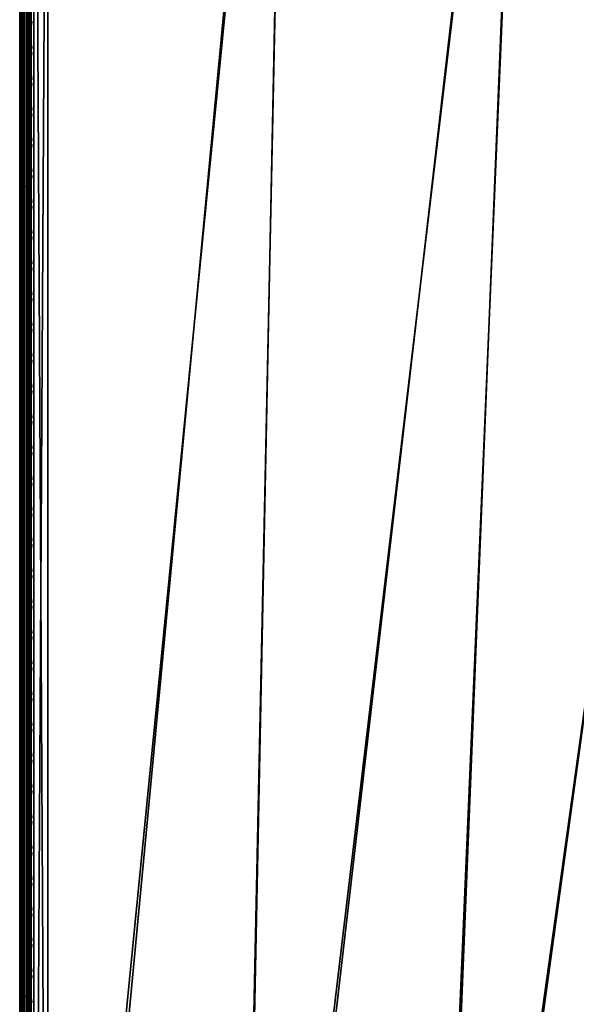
# Model space of a CAD drawing. Header units: inches. Extents: x 0 to 63.6, y -63.6 to 0.
# Tile 9 of 256: x 0 to 4.9, y -19.8 to -11.1. Entities that reach past the tile are written whole.
import ezdxf

# ---------------------------------------------------------------- set-up
doc = ezdxf.new("R2010")
doc.units = ezdxf.units.IN
doc.header["$LTSCALE"] = 0.03937
doc.header["$MEASUREMENT"] = 0
for name, color, linetype in [('A-FURN-3-ST', 151, 'Continuous'), ('A-FURN-3-ST-SEAM', 250, 'Continuous'), ('A-FURN-3-STITCH', 15, 'Continuous')]:
    doc.layers.add(name, color=color, linetype=linetype)

msp = doc.modelspace()

# ---------------------------------------------------------------- meshes
at = {"layer": 'A-FURN-3-ST'}
mesh = msp.add_polyface(dxfattribs=at)
corners = [(0.2497, -27.1155, 17.9788), (1.9318, -26.9508, 18), (0.25, -26.9009, 18), (0.2493, -27.3218, 17.9162), (1.9168, -27.2351, 17.9625), (0.249, -27.5119, 17.8145), (1.9029, -27.5001, 17.8526), (0.2488, -27.6787, 17.6778), (1.8909, -27.7276, 17.6778), (0.1946, -27.1142, 17.9727), (0.125, -26.9009, 17.9665), (0.0731, -27.1011, 17.9069), (0.0335, -26.9009, 17.875), (0.0473, -27.0952, 17.8771), (0.0121, -27.0817, 17.8091), (0.0121, -27.2555, 17.7562), (0.0472, -27.2821, 17.8203), (0.0121, -27.4157, 17.6705), (0.0471, -27.4542, 17.7281), (0.0121, -27.5561, 17.5553), (0.0471, -27.6052, 17.6043), (0.0121, -27.6712, 17.4148), (0.047, -27.7288, 17.4532), (0, -27.6075, 17.3722), (0.012, -27.7569, 17.2546), (0, -27.5019, 17.501), (0, -27.373, 17.6067), (0, -27.2261, 17.6853), (0, -27.0667, 17.7337), (0, -26.9009, 17.75), (0.1938, -27.6742, 17.6733), (0.1941, -27.5084, 17.8092), (0.1943, -27.3194, 17.9104), (0.073, -27.2937, 17.8484), (0.0729, -27.4711, 17.7533), (0.0728, -27.6266, 17.6257), (0.0472, -27.6525, 5.134), (0.0121, -27.6259, 5.1981), (0.0335, -27.5009, 5.125), (0, -27.5009, 5.25), (0, -27.5965, 5.269), (0, -27.6776, 5.3232), (0.0121, -27.7319, 5.269), (0.073, -27.6641, 5.1059), (0.125, -27.5009, 5.0335), (0.1943, -27.6898, 5.0439), (0.25, -27.5009, 5), (0.2493, -27.6922, 5.0381), (1.894, -27.7413, 5.0381), (0, -4.6005, 16.9), (0, -27.7509, 5.5), (0, -27.7509, 16.9), (0, -27.7345, 17.0658), (0, -27.6861, 17.2252), (0, -27.7318, 5.4043)]
mesh.append_faces([[corners[k] for k in face] for face in [(0, 1, 2), (0, 3, 4), (3, 5, 6), (5, 7, 8), (0, 2, 9), (9, 2, 10), (9, 10, 11), (11, 10, 12), (11, 12, 13), (13, 12, 14), (13, 14, 15, 16), (16, 15, 17, 18), (18, 17, 19, 20), (20, 19, 21, 22), (23, 24, 21), (23, 21, 25), (25, 21, 19), (25, 19, 26), (26, 19, 17), (26, 17, 27), (27, 17, 15), (27, 15, 28), (28, 15, 14), (28, 14, 29), (29, 14, 12), (30, 7, 31), (31, 7, 5), (31, 5, 32), (32, 5, 3), (32, 3, 9), (9, 3, 0), (32, 9, 11, 33), (33, 11, 13, 16), (33, 16, 18, 34), (34, 18, 20, 35), (32, 33, 34, 31), (31, 34, 35, 30), (36, 37, 38), (38, 37, 39), (39, 37, 40), (40, 37, 41), (41, 37, 42), (36, 38, 43), (43, 38, 44), (43, 44, 45), (45, 44, 46), (45, 46, 47), (46, 48, 47), (49, 50, 51), (29, 51, 52), (29, 52, 53), (50, 39, 54), (54, 39, 41), (41, 39, 40), (53, 23, 29), (29, 23, 25), (29, 25, 26), (26, 27, 29), (29, 27, 28)]])
mesh = msp.add_polyface(dxfattribs=at)
corners = [(8.5832, -27.9167, 18), (14.8812, -7.385, 18), (12.828, -6.8816, 18), (6.9387, -27.5612, 18), (10.758, -6.4531, 18), (8.6737, -6.1001, 18), (5.2796, -27.2813, 18), (6.5781, -5.823, 18), (3.6095, -27.0777, 18), (4.4737, -5.6222, 18), (1.9318, -26.9508, 18), (2.3634, -5.498, 18), (0.25, -26.9009, 18), (0.25, -5.4505, 18), (12.8904, -6.6038, 17.9625), (10.8102, -6.1732, 17.9625), (8.7157, -5.8185, 17.9625), (6.6097, -5.5401, 17.9625), (4.495, -5.3383, 17.9625), (10.9521, -5.4085, 17.1847), (13.068, -5.8081, 16.9), (10.9586, -5.3715, 16.9), (13.0363, -5.952, 17.45), (13.0601, -5.8447, 17.1847), (10.9323, -5.5166, 17.45), (12.9982, -6.1226, 17.6778), (10.9004, -5.6884, 17.6778), (8.8138, -5.1578, 17.45), (8.7882, -5.3307, 17.6778), (12.9484, -6.3449, 17.8526), (10.8588, -5.9124, 17.8526), (8.7548, -5.5561, 17.8526), (6.6392, -5.2764, 17.8526), (13.068, -5.8081, 5.5), (10.9586, -5.3715, 5.5), (0, -5.4505, 17.75), (0, -26.9009, 17.75), (0.0335, -5.4505, 17.875), (0.0335, -26.9009, 17.875), (0.125, -5.4505, 17.9665), (0.125, -26.9009, 17.9665), (0.25, -4.8505, 5), (0.25, -27.5009, 5), (0.125, -4.8505, 5.0335), (0.125, -27.5009, 5.0335), (0.0335, -4.8505, 5.125), (0.0335, -27.5009, 5.125), (0, -4.8505, 5.25), (0, -27.5009, 5.25), (15.0329, -6.8045, 5), (8.4459, -28.5008, 5), (12.9585, -6.2959, 5), (6.8285, -28.151, 5), (10.867, -5.8631, 5), (8.7611, -5.5065, 5), (5.1967, -27.8756, 5), (6.6437, -5.2266, 5), (3.5541, -27.6752, 5), (4.5175, -5.0238, 5), (1.9041, -27.5502, 5), (2.3853, -4.8984, 5), (10.9518, -5.409, 5.3087), (13.0005, -6.1093, 5.0381), (10.9021, -5.675, 5.0381), (10.9319, -5.5155, 5.1464), (13.0361, -5.951, 5.1464), (13.0598, -5.8452, 5.3087), (8.7894, -5.3172, 5.0381), (8.8134, -5.1568, 5.1464), (0, -4.6005, 5.5), (0, -27.7509, 5.5), (0, -4.6005, 16.9), (0, -27.7509, 16.9)]
mesh.append_faces([[corners[k] for k in face] for face in [(0, 1, 2), (3, 2, 4), (3, 4, 5), (6, 5, 7), (8, 7, 9), (8, 9, 10), (10, 9, 11), (10, 11, 12), (12, 11, 13), (4, 14, 15), (4, 15, 5), (5, 15, 16), (5, 16, 7), (7, 16, 17), (7, 17, 9), (9, 17, 18), (9, 18, 11), (19, 20, 21), (22, 23, 19, 24), (25, 22, 24, 26), (26, 24, 27, 28), (29, 25, 26, 30), (30, 26, 28, 31), (14, 29, 30, 15), (15, 30, 31, 16), (16, 31, 32, 17), (21, 33, 34), (35, 36, 37), (37, 36, 38), (37, 38, 39), (39, 38, 40), (39, 40, 13), (13, 40, 12), (41, 42, 43), (43, 42, 44), (43, 44, 45), (45, 44, 46), (45, 46, 47), (47, 46, 48), (49, 50, 51), (51, 52, 53), (53, 52, 54), (54, 55, 56), (56, 57, 58), (58, 59, 60), (60, 59, 42), (60, 42, 41), (33, 61, 34), (62, 53, 63), (62, 63, 64, 65), (65, 64, 61, 66), (53, 54, 63), (63, 54, 67), (63, 67, 68, 64), (69, 70, 71), (71, 72, 36), (69, 47, 48), (69, 48, 70), (36, 35, 71)]])
mesh = msp.add_polyface(dxfattribs=at)
corners = [(5.2387, -27.5631, 17.9625), (6.9387, -27.5612, 18), (5.2796, -27.2813, 18), (3.5815, -27.3611, 17.9625), (3.6095, -27.0777, 18), (1.9168, -27.2351, 17.9625), (1.9318, -26.9508, 18), (0.2497, -27.1155, 17.9788), (0.2493, -27.3218, 17.9162), (1.9029, -27.5001, 17.8526), (3.5555, -27.6251, 17.8526), (5.2006, -27.8256, 17.8526), (6.8348, -28.1013, 17.8526), (6.8849, -27.8408, 17.9625), (0.249, -27.5119, 17.8145), (1.8909, -27.7276, 17.6778), (3.5331, -27.8518, 17.6778), (5.1679, -28.0511, 17.6778), (6.7918, -28.325, 17.6778), (0.2486, -27.8153, 17.511), (1.8817, -27.9021, 17.45), (0.2483, -27.9797, 17.1146), (1.8759, -28.0119, 17.1847), (0.2483, -28.0009, 16.9), (1.9287, -28.0522, 16.9), (3.5051, -28.1351, 17.1847), (3.6049, -28.1828, 16.9), (5.127, -28.3328, 17.1847), (5.273, -28.3922, 16.9), (6.738, -28.6046, 17.1847), (6.9294, -28.6801, 16.9), (6.7588, -28.4967, 17.45), (5.1427, -28.2241, 17.45), (3.5159, -28.0258, 17.45), (6.5781, -5.823, 18), (6.8285, -28.151, 5), (6.7923, -28.3389, 5.0381), (5.1967, -27.8756, 5), (5.1692, -28.0649, 5.0381), (3.5541, -27.6752, 5), (3.5353, -27.8656, 5.0381), (1.9041, -27.5502, 5), (1.894, -27.7413, 5.0381), (0.25, -27.5009, 5), (0.2493, -27.6922, 5.0381), (1.8854, -27.9033, 5.1464), (0.2488, -27.8544, 5.1465), (1.8797, -28.0115, 5.3087), (0.2483, -28.0009, 5.5), (1.9287, -28.0522, 5.5), (3.5087, -28.1349, 5.3087), (3.6049, -28.1828, 5.5), (5.1303, -28.3327, 5.3087), (5.273, -28.3922, 5.5), (6.7412, -28.6046, 5.3087), (6.7617, -28.4982, 5.1464), (5.1459, -28.2255, 5.1464), (3.5194, -28.027, 5.1464), (6.6437, -5.2266, 5), (4.5175, -5.0238, 5)]
mesh.append_faces([[corners[k] for k in face] for face in [(0, 1, 2), (0, 2, 3), (3, 2, 4), (3, 4, 5), (5, 4, 6), (5, 6, 7), (5, 8, 9), (5, 9, 10, 3), (3, 10, 11, 0), (0, 11, 12, 13), (9, 14, 15), (9, 15, 16, 10), (10, 16, 17, 11), (11, 17, 18, 12), (15, 19, 20), (20, 21, 22), (22, 23, 24), (22, 24, 25), (25, 24, 26), (25, 26, 27), (27, 26, 28), (27, 28, 29), (29, 28, 30), (31, 18, 17, 32), (32, 17, 16, 33), (33, 16, 15, 20), (29, 31, 32, 27), (27, 32, 33, 25), (25, 33, 20, 22), (2, 34, 4), (35, 36, 37), (37, 36, 38), (37, 38, 39), (39, 38, 40), (39, 40, 41), (41, 40, 42), (41, 42, 43), (44, 42, 45), (46, 45, 47), (48, 47, 49), (49, 47, 50), (49, 50, 51), (51, 50, 52), (51, 52, 53), (53, 52, 54), (55, 54, 52, 56), (56, 52, 50, 57), (57, 50, 47, 45), (36, 55, 56, 38), (38, 56, 57, 40), (40, 57, 45, 42), (58, 37, 39), (59, 39, 41), (53, 30, 28), (53, 28, 51), (51, 28, 26), (51, 26, 49), (49, 26, 24), (49, 24, 48)]])
at = {"layer": 'A-FURN-3-ST-SEAM'}
mesh = msp.add_polyface(dxfattribs=at)
corners = [(0.0567, -12.6094, 17.8505), (0.039, -12.6094, 17.8515), (0.039, -5.4592, 17.8515), (0.0567, -5.4592, 17.8505), (0.039, -5.2858, 17.8354), (0.0567, -5.2859, 17.8344), (0.0003, -5.2761, 17.8875), (0.0019, -5.2793, 17.8701), (0.0019, -5.4592, 17.8868), (0.0003, -5.4592, 17.9045), (0.0019, -12.6094, 17.8868), (0.0003, -12.6094, 17.9045), (0.0228, -12.6094, 17.8588), (0.0228, -5.4592, 17.8588), (0.0228, -5.2844, 17.8426), (0.0929, -12.6094, 17.9255), (0.1, -19.7597, 17.9), (0.1, -12.6094, 17.9), (0.0929, -5.4592, 17.9255), (0.1, -5.4592, 17.9), (0.0929, -5.2723, 17.9082), (0.0812, -5.2698, 17.9214), (0.0812, -5.4592, 17.939), (0.0812, -12.6094, 17.939), (0.0655, -5.2683, 17.9294), (0.0655, -5.4592, 17.9472), (0.0655, -12.6094, 17.9472), (0.0051, -5.273, 17.9044), (0.0051, -5.4592, 17.9217), (0.0051, -12.6094, 17.9217), (0.0872, -5.2828, 17.8512), (0.0965, -5.2801, 17.866), (0.0965, -5.4592, 17.8826), (0.0872, -5.4592, 17.8675), (0.0965, -12.6094, 17.8826), (0.0872, -12.6094, 17.8675), (0.1, -5.2771, 17.8831), (0.0965, -19.7597, 17.8826), (0.0304, -12.6094, 17.9459), (0.0304, -5.4592, 17.9459), (0.0304, -5.2686, 17.9282), (0.0155, -12.6094, 17.9362), (0.0155, -5.4592, 17.9362), (0.0155, -5.2703, 17.9187), (0.0228, -19.7597, 17.8588), (0.0019, -19.7597, 17.8868), (0.0734, -19.7597, 17.8563), (0.0567, -19.7597, 17.8505), (0.0734, -12.6094, 17.8563), (0.0734, -5.4592, 17.8563), (0.0734, -5.2849, 17.8401), (0.0872, -19.7597, 17.8675)]
mesh.append_faces([[corners[k] for k in face] for face in [(0, 1, 2, 3), (3, 2, 4, 5), (6, 7, 8, 9), (9, 8, 10, 11), (1, 12, 13, 2), (2, 13, 14, 4), (15, 16, 17), (15, 17, 18), (18, 17, 19), (18, 19, 20), (20, 21, 22, 18), (18, 22, 23, 15), (21, 24, 25, 22), (22, 25, 26, 23), (27, 6, 9, 28), (28, 9, 11, 29), (30, 31, 32, 33), (33, 32, 34, 35), (31, 36, 32), (32, 36, 19), (32, 19, 34), (34, 19, 17), (34, 17, 37), (38, 26, 25, 39), (39, 25, 24, 40), (41, 38, 39, 42), (42, 39, 40, 43), (29, 41, 42, 28), (28, 42, 43, 27), (44, 45, 10, 12), (12, 10, 8, 13), (13, 8, 7, 14), (46, 47, 0, 48), (48, 0, 3, 49), (49, 3, 5, 50), (51, 46, 48, 35), (35, 48, 49, 33), (33, 49, 50, 30)]])
mesh = msp.add_polyface(dxfattribs=at)
corners = [(0.0567, -27.0937, 17.8324), (0.039, -27.0939, 17.8334), (0.039, -26.91, 17.8515), (0.0567, -26.91, 17.8505), (0.039, -19.7597, 17.8515), (0.0567, -19.7597, 17.8505), (0.039, -12.6094, 17.8515), (0.0567, -12.6094, 17.8505), (0.0003, -12.6094, 17.9045), (0.0019, -12.6094, 17.8868), (0.0019, -19.7597, 17.8868), (0.0003, -19.7597, 17.9045), (0.0019, -26.91, 17.8868), (0.0003, -26.91, 17.9045), (0.0228, -27.0953, 17.8406), (0.0228, -26.91, 17.8588), (0.0228, -19.7597, 17.8588), (0.0228, -12.6094, 17.8588), (0.1, -26.91, 17.9), (0.0929, -26.91, 17.9255), (0.1, -27.0951, 17.8825), (0.0929, -19.7597, 17.9255), (0.1, -19.7597, 17.9), (0.0929, -12.6094, 17.9255), (0.0812, -12.6094, 17.939), (0.0812, -19.7597, 17.939), (0.0812, -26.91, 17.939), (0.0655, -12.6094, 17.9472), (0.0655, -19.7597, 17.9472), (0.0655, -26.91, 17.9472), (0.0051, -12.6094, 17.9217), (0.0051, -19.7597, 17.9217), (0.0051, -26.91, 17.9217), (0.0872, -12.6094, 17.8675), (0.0965, -12.6094, 17.8826), (0.0965, -19.7597, 17.8826), (0.0872, -19.7597, 17.8675), (0.0965, -26.91, 17.8826), (0.0872, -26.91, 17.8675), (0.0965, -27.0999, 17.8639), (0.0872, -27.097, 17.8491), (0.1, -12.6094, 17.9), (0.0304, -26.91, 17.9459), (0.0304, -19.7597, 17.9459), (0.0304, -12.6094, 17.9459), (0.0155, -26.91, 17.9362), (0.0155, -19.7597, 17.9362), (0.0155, -12.6094, 17.9362), (0.0019, -27.1007, 17.868), (0.0734, -27.0948, 17.8381), (0.0734, -26.91, 17.8563), (0.0734, -19.7597, 17.8563)]
mesh.append_faces([[corners[k] for k in face] for face in [(0, 1, 2, 3), (3, 2, 4, 5), (5, 4, 6, 7), (8, 9, 10, 11), (11, 10, 12, 13), (1, 14, 15, 2), (2, 15, 16, 4), (4, 16, 17, 6), (18, 19, 20), (19, 18, 21), (21, 18, 22), (21, 22, 23), (23, 24, 25, 21), (21, 25, 26, 19), (24, 27, 28, 25), (25, 28, 29, 26), (30, 8, 11, 31), (31, 11, 13, 32), (33, 34, 35, 36), (36, 35, 37, 38), (38, 37, 39, 40), (35, 41, 22), (35, 22, 37), (37, 22, 18), (37, 18, 20), (42, 29, 28, 43), (43, 28, 27, 44), (45, 42, 43, 46), (46, 43, 44, 47), (32, 45, 46, 31), (31, 46, 47, 30), (14, 48, 12, 15), (15, 12, 10, 16), (49, 0, 3, 50), (50, 3, 5, 51), (40, 49, 50, 38), (38, 50, 51, 36)]])
at = {"layer": 'A-FURN-3-STITCH'}
mesh = msp.add_polymesh((7, 4), dxfattribs=at)
for k, corner in enumerate([(0.1007, -11.3907, 17.9499), (0.1028, -11.3907, 17.9514), (0.1071, -11.3907, 17.9543), (0.1093, -11.3906, 17.9558), (0.0964, -11.3523, 17.9556), (0.096, -11.3522, 17.9608), (0.1003, -11.3521, 17.9637), (0.105, -11.3522, 17.9615), (0.0938, -11.3134, 17.9588), (0.0934, -11.3133, 17.964), (0.0977, -11.3133, 17.9669), (0.1024, -11.3133, 17.9646), (0.0929, -11.2743, 17.9594), (0.0926, -11.2742, 17.9646), (0.0969, -11.2742, 17.9675), (0.1016, -11.2742, 17.9652), (0.0938, -11.2353, 17.9575), (0.0934, -11.2352, 17.9627), (0.0977, -11.2351, 17.9656), (0.1024, -11.2352, 17.9633), (0.0964, -11.1965, 17.953), (0.096, -11.1964, 17.9582), (0.1003, -11.1964, 17.9611), (0.105, -11.1964, 17.9589), (0.1007, -11.1583, 17.9461), (0.1028, -11.1582, 17.9476), (0.1071, -11.1582, 17.9505), (0.1093, -11.1582, 17.9519)]):
    mesh.set_mesh_vertex(divmod(k, 4), corner)
mesh = msp.add_polymesh((7, 4), dxfattribs=at)
for k, corner in enumerate([(0.1007, -11.6623, 17.9499), (0.1028, -11.6622, 17.9514), (0.1071, -11.6622, 17.9543), (0.1093, -11.6622, 17.9558), (0.0964, -11.6238, 17.9556), (0.096, -11.6237, 17.9608), (0.1003, -11.6237, 17.9637), (0.105, -11.6237, 17.9615), (0.0938, -11.5849, 17.9588), (0.0934, -11.5848, 17.964), (0.0977, -11.5848, 17.9669), (0.1024, -11.5848, 17.9646), (0.0929, -11.5458, 17.9594), (0.0926, -11.5457, 17.9646), (0.0969, -11.5457, 17.9675), (0.1016, -11.5457, 17.9652), (0.0938, -11.5068, 17.9575), (0.0934, -11.5067, 17.9627), (0.0977, -11.5067, 17.9656), (0.1024, -11.5067, 17.9633), (0.0964, -11.468, 17.953), (0.096, -11.4679, 17.9582), (0.1003, -11.4679, 17.9611), (0.105, -11.4679, 17.9589), (0.1007, -11.4298, 17.9461), (0.1028, -11.4298, 17.9476), (0.1071, -11.4297, 17.9505), (0.1093, -11.4297, 17.9519)]):
    mesh.set_mesh_vertex(divmod(k, 4), corner)
mesh = msp.add_polymesh((7, 4), dxfattribs=at)
for k, corner in enumerate([(0.1007, -11.9338, 17.9499), (0.1028, -11.9338, 17.9514), (0.1071, -11.9337, 17.9543), (0.1093, -11.9337, 17.9558), (0.0964, -11.8953, 17.9556), (0.096, -11.8953, 17.9608), (0.1003, -11.8952, 17.9637), (0.105, -11.8952, 17.9615), (0.0938, -11.8564, 17.9588), (0.0934, -11.8564, 17.964), (0.0977, -11.8563, 17.9669), (0.1024, -11.8564, 17.9646), (0.0929, -11.8174, 17.9594), (0.0926, -11.8173, 17.9646), (0.0969, -11.8172, 17.9675), (0.1016, -11.8173, 17.9652), (0.0938, -11.7783, 17.9575), (0.0934, -11.7782, 17.9627), (0.0977, -11.7782, 17.9656), (0.1024, -11.7782, 17.9633), (0.0964, -11.7396, 17.953), (0.096, -11.7395, 17.9582), (0.1003, -11.7394, 17.9611), (0.105, -11.7395, 17.9589), (0.1007, -11.7013, 17.9461), (0.1028, -11.7013, 17.9476), (0.1071, -11.7012, 17.9505), (0.1093, -11.7012, 17.9519)]):
    mesh.set_mesh_vertex(divmod(k, 4), corner)
mesh = msp.add_polymesh((7, 4), dxfattribs=at)
for k, corner in enumerate([(0.1007, -12.2053, 17.9499), (0.1028, -12.2053, 17.9514), (0.1071, -12.2052, 17.9543), (0.1093, -12.2052, 17.9558), (0.0964, -12.1669, 17.9556), (0.096, -12.1668, 17.9608), (0.1003, -12.1667, 17.9637), (0.105, -12.1668, 17.9615), (0.0938, -12.128, 17.9588), (0.0934, -12.1279, 17.964), (0.0977, -12.1278, 17.9669), (0.1024, -12.1279, 17.9646), (0.0929, -12.0889, 17.9594), (0.0926, -12.0888, 17.9646), (0.0969, -12.0888, 17.9675), (0.1016, -12.0888, 17.9652), (0.0938, -12.0498, 17.9575), (0.0934, -12.0498, 17.9627), (0.0977, -12.0497, 17.9656), (0.1024, -12.0497, 17.9633), (0.0964, -12.0111, 17.953), (0.096, -12.011, 17.9582), (0.1003, -12.0109, 17.9611), (0.105, -12.011, 17.9589), (0.1007, -11.9728, 17.9461), (0.1028, -11.9728, 17.9476), (0.1071, -11.9728, 17.9505), (0.1093, -11.9727, 17.9519)]):
    mesh.set_mesh_vertex(divmod(k, 4), corner)
mesh = msp.add_polymesh((7, 4), dxfattribs=at)
for k, corner in enumerate([(0.1007, -12.4768, 17.9499), (0.1028, -12.4768, 17.9514), (0.1071, -12.4768, 17.9543), (0.1093, -12.4767, 17.9558), (0.0964, -12.4384, 17.9556), (0.096, -12.4383, 17.9608), (0.1003, -12.4383, 17.9637), (0.105, -12.4383, 17.9615), (0.0938, -12.3995, 17.9588), (0.0934, -12.3994, 17.964), (0.0977, -12.3994, 17.9669), (0.1024, -12.3994, 17.9646), (0.0929, -12.3604, 17.9594), (0.0926, -12.3603, 17.9646), (0.0969, -12.3603, 17.9675), (0.1016, -12.3603, 17.9652), (0.0938, -12.3214, 17.9575), (0.0934, -12.3213, 17.9627), (0.0977, -12.3212, 17.9656), (0.1024, -12.3213, 17.9633), (0.0964, -12.2826, 17.953), (0.096, -12.2825, 17.9582), (0.1003, -12.2825, 17.9611), (0.105, -12.2825, 17.9589), (0.1007, -12.2444, 17.9461), (0.1028, -12.2443, 17.9476), (0.1071, -12.2443, 17.9505), (0.1093, -12.2443, 17.9519)]):
    mesh.set_mesh_vertex(divmod(k, 4), corner)
mesh = msp.add_polymesh((7, 4), dxfattribs=at)
for k, corner in enumerate([(0.1007, -12.7484, 17.9499), (0.1028, -12.7484, 17.9514), (0.1071, -12.7483, 17.9543), (0.1093, -12.7483, 17.9558), (0.0964, -12.7099, 17.9556), (0.096, -12.7098, 17.9608), (0.1003, -12.7098, 17.9637), (0.105, -12.7098, 17.9615), (0.0938, -12.671, 17.9588), (0.0934, -12.671, 17.964), (0.0977, -12.6709, 17.9669), (0.1024, -12.6709, 17.9646), (0.0929, -12.632, 17.9594), (0.0926, -12.6319, 17.9646), (0.0969, -12.6318, 17.9675), (0.1016, -12.6319, 17.9652), (0.0938, -12.5929, 17.9575), (0.0934, -12.5928, 17.9627), (0.0977, -12.5928, 17.9656), (0.1024, -12.5928, 17.9633), (0.0964, -12.5541, 17.953), (0.096, -12.5541, 17.9582), (0.1003, -12.554, 17.9611), (0.105, -12.554, 17.9589), (0.1007, -12.5159, 17.9461), (0.1028, -12.5159, 17.9476), (0.1071, -12.5158, 17.9505), (0.1093, -12.5158, 17.9519)]):
    mesh.set_mesh_vertex(divmod(k, 4), corner)
mesh = msp.add_polymesh((7, 4), dxfattribs=at)
for k, corner in enumerate([(0.1007, -13.0199, 17.9499), (0.1028, -13.0199, 17.9514), (0.1071, -13.0198, 17.9543), (0.1093, -13.0198, 17.9558), (0.0964, -12.9815, 17.9556), (0.096, -12.9814, 17.9608), (0.1003, -12.9813, 17.9637), (0.105, -12.9814, 17.9615), (0.0938, -12.9426, 17.9588), (0.0934, -12.9425, 17.964), (0.0977, -12.9424, 17.9669), (0.1024, -12.9425, 17.9646), (0.0929, -12.9035, 17.9594), (0.0926, -12.9034, 17.9646), (0.0969, -12.9033, 17.9675), (0.1016, -12.9034, 17.9652), (0.0938, -12.8644, 17.9575), (0.0934, -12.8643, 17.9627), (0.0977, -12.8643, 17.9656), (0.1024, -12.8643, 17.9633), (0.0964, -12.8257, 17.953), (0.096, -12.8256, 17.9582), (0.1003, -12.8255, 17.9611), (0.105, -12.8256, 17.9589), (0.1007, -12.7874, 17.9461), (0.1028, -12.7874, 17.9476), (0.1071, -12.7874, 17.9505), (0.1093, -12.7873, 17.9519)]):
    mesh.set_mesh_vertex(divmod(k, 4), corner)
mesh = msp.add_polymesh((7, 4), dxfattribs=at)
for k, corner in enumerate([(0.1007, -13.2914, 17.9499), (0.1028, -13.2914, 17.9514), (0.1071, -13.2914, 17.9543), (0.1093, -13.2913, 17.9558), (0.0964, -13.253, 17.9556), (0.096, -13.2529, 17.9608), (0.1003, -13.2529, 17.9637), (0.105, -13.2529, 17.9615), (0.0938, -13.2141, 17.9588), (0.0934, -13.214, 17.964), (0.0977, -13.214, 17.9669), (0.1024, -13.214, 17.9646), (0.0929, -13.175, 17.9594), (0.0926, -13.1749, 17.9646), (0.0969, -13.1749, 17.9675), (0.1016, -13.1749, 17.9652), (0.0938, -13.136, 17.9575), (0.0934, -13.1359, 17.9627), (0.0977, -13.1358, 17.9656), (0.1024, -13.1359, 17.9633), (0.0964, -13.0972, 17.953), (0.096, -13.0971, 17.9582), (0.1003, -13.0971, 17.9611), (0.105, -13.0971, 17.9589), (0.1007, -13.059, 17.9461), (0.1028, -13.0589, 17.9476), (0.1071, -13.0589, 17.9505), (0.1093, -13.0589, 17.9519)]):
    mesh.set_mesh_vertex(divmod(k, 4), corner)
mesh = msp.add_polymesh((7, 4), dxfattribs=at)
for k, corner in enumerate([(0.1007, -13.563, 17.9499), (0.1028, -13.5629, 17.9514), (0.1071, -13.5629, 17.9543), (0.1093, -13.5629, 17.9558), (0.0964, -13.5245, 17.9556), (0.096, -13.5244, 17.9608), (0.1003, -13.5244, 17.9637), (0.105, -13.5244, 17.9615), (0.0938, -13.4856, 17.9588), (0.0934, -13.4855, 17.964), (0.0977, -13.4855, 17.9669), (0.1024, -13.4855, 17.9646), (0.0929, -13.4465, 17.9594), (0.0926, -13.4465, 17.9646), (0.0969, -13.4464, 17.9675), (0.1016, -13.4464, 17.9652), (0.0938, -13.4075, 17.9575), (0.0934, -13.4074, 17.9627), (0.0977, -13.4074, 17.9656), (0.1024, -13.4074, 17.9633), (0.0964, -13.3687, 17.953), (0.096, -13.3686, 17.9582), (0.1003, -13.3686, 17.9611), (0.105, -13.3686, 17.9589), (0.1007, -13.3305, 17.9461), (0.1028, -13.3305, 17.9476), (0.1071, -13.3304, 17.9505), (0.1093, -13.3304, 17.9519)]):
    mesh.set_mesh_vertex(divmod(k, 4), corner)
mesh = msp.add_polymesh((7, 4), dxfattribs=at)
for k, corner in enumerate([(0.1007, -13.8345, 17.9499), (0.1028, -13.8345, 17.9514), (0.1071, -13.8344, 17.9543), (0.1093, -13.8344, 17.9558), (0.0964, -13.796, 17.9556), (0.096, -13.796, 17.9608), (0.1003, -13.7959, 17.9637), (0.105, -13.7959, 17.9615), (0.0938, -13.7572, 17.9588), (0.0934, -13.7571, 17.964), (0.0977, -13.757, 17.9669), (0.1024, -13.7571, 17.9646), (0.0929, -13.7181, 17.9594), (0.0926, -13.718, 17.9646), (0.0969, -13.7179, 17.9675), (0.1016, -13.718, 17.9652), (0.0938, -13.679, 17.9575), (0.0934, -13.6789, 17.9627), (0.0977, -13.6789, 17.9656), (0.1024, -13.6789, 17.9633), (0.0964, -13.6403, 17.953), (0.096, -13.6402, 17.9582), (0.1003, -13.6401, 17.9611), (0.105, -13.6402, 17.9589), (0.1007, -13.602, 17.9461), (0.1028, -13.602, 17.9476), (0.1071, -13.6019, 17.9505), (0.1093, -13.6019, 17.9519)]):
    mesh.set_mesh_vertex(divmod(k, 4), corner)
mesh = msp.add_polymesh((7, 4), dxfattribs=at)
for k, corner in enumerate([(0.1007, -14.106, 17.9499), (0.1028, -14.106, 17.9514), (0.1071, -14.106, 17.9543), (0.1093, -14.1059, 17.9558), (0.0964, -14.0676, 17.9556), (0.096, -14.0675, 17.9608), (0.1003, -14.0674, 17.9637), (0.105, -14.0675, 17.9615), (0.0938, -14.0287, 17.9588), (0.0934, -14.0286, 17.964), (0.0977, -14.0286, 17.9669), (0.1024, -14.0286, 17.9646), (0.0929, -13.9896, 17.9594), (0.0926, -13.9895, 17.9646), (0.0969, -13.9895, 17.9675), (0.1016, -13.9895, 17.9652), (0.0938, -13.9506, 17.9575), (0.0934, -13.9505, 17.9627), (0.0977, -13.9504, 17.9656), (0.1024, -13.9505, 17.9633), (0.0964, -13.9118, 17.953), (0.096, -13.9117, 17.9582), (0.1003, -13.9117, 17.9611), (0.105, -13.9117, 17.9589), (0.1007, -13.8736, 17.9461), (0.1028, -13.8735, 17.9476), (0.1071, -13.8735, 17.9505), (0.1093, -13.8735, 17.9519)]):
    mesh.set_mesh_vertex(divmod(k, 4), corner)
mesh = msp.add_polymesh((7, 4), dxfattribs=at)
for k, corner in enumerate([(0.1007, -14.3776, 17.9499), (0.1028, -14.3775, 17.9514), (0.1071, -14.3775, 17.9543), (0.1093, -14.3775, 17.9558), (0.0964, -14.3391, 17.9556), (0.096, -14.339, 17.9608), (0.1003, -14.339, 17.9637), (0.105, -14.339, 17.9615), (0.0938, -14.3002, 17.9588), (0.0934, -14.3001, 17.964), (0.0977, -14.3001, 17.9669), (0.1024, -14.3001, 17.9646), (0.0929, -14.2611, 17.9594), (0.0926, -14.261, 17.9646), (0.0969, -14.261, 17.9675), (0.1016, -14.261, 17.9652), (0.0938, -14.2221, 17.9575), (0.0934, -14.222, 17.9627), (0.0977, -14.2219, 17.9656), (0.1024, -14.222, 17.9633), (0.0964, -14.1833, 17.953), (0.096, -14.1832, 17.9582), (0.1003, -14.1832, 17.9611), (0.105, -14.1832, 17.9589), (0.1007, -14.1451, 17.9461), (0.1028, -14.1451, 17.9476), (0.1071, -14.145, 17.9505), (0.1093, -14.145, 17.9519)]):
    mesh.set_mesh_vertex(divmod(k, 4), corner)
mesh = msp.add_polymesh((7, 4), dxfattribs=at)
for k, corner in enumerate([(0.1007, -14.6491, 17.9499), (0.1028, -14.6491, 17.9514), (0.1071, -14.649, 17.9543), (0.1093, -14.649, 17.9558), (0.0964, -14.6106, 17.9556), (0.096, -14.6105, 17.9608), (0.1003, -14.6105, 17.9637), (0.105, -14.6105, 17.9615), (0.0938, -14.5717, 17.9588), (0.0934, -14.5717, 17.964), (0.0977, -14.5716, 17.9669), (0.1024, -14.5716, 17.9646), (0.0929, -14.5327, 17.9594), (0.0926, -14.5326, 17.9646), (0.0969, -14.5325, 17.9675), (0.1016, -14.5326, 17.9652), (0.0938, -14.4936, 17.9575), (0.0934, -14.4935, 17.9627), (0.0977, -14.4935, 17.9656), (0.1024, -14.4935, 17.9633), (0.0964, -14.4549, 17.953), (0.096, -14.4548, 17.9582), (0.1003, -14.4547, 17.9611), (0.105, -14.4548, 17.9589), (0.1007, -14.4166, 17.9461), (0.1028, -14.4166, 17.9476), (0.1071, -14.4165, 17.9505), (0.1093, -14.4165, 17.9519)]):
    mesh.set_mesh_vertex(divmod(k, 4), corner)
mesh = msp.add_polymesh((7, 4), dxfattribs=at)
for k, corner in enumerate([(0.1007, -14.9206, 17.9499), (0.1028, -14.9206, 17.9514), (0.1071, -14.9205, 17.9543), (0.1093, -14.9205, 17.9558), (0.0964, -14.8822, 17.9556), (0.096, -14.8821, 17.9608), (0.1003, -14.882, 17.9637), (0.105, -14.8821, 17.9615), (0.0938, -14.8433, 17.9588), (0.0934, -14.8432, 17.964), (0.0977, -14.8431, 17.9669), (0.1024, -14.8432, 17.9646), (0.0929, -14.8042, 17.9594), (0.0926, -14.8041, 17.9646), (0.0969, -14.8041, 17.9675), (0.1016, -14.8041, 17.9652), (0.0938, -14.7651, 17.9575), (0.0934, -14.7651, 17.9627), (0.0977, -14.765, 17.9656), (0.1024, -14.765, 17.9633), (0.0964, -14.7264, 17.953), (0.096, -14.7263, 17.9582), (0.1003, -14.7262, 17.9611), (0.105, -14.7263, 17.9589), (0.1007, -14.6881, 17.9461), (0.1028, -14.6881, 17.9476), (0.1071, -14.6881, 17.9505), (0.1093, -14.688, 17.9519)]):
    mesh.set_mesh_vertex(divmod(k, 4), corner)
mesh = msp.add_polymesh((7, 4), dxfattribs=at)
for k, corner in enumerate([(0.1007, -15.1921, 17.9499), (0.1028, -15.1921, 17.9514), (0.1071, -15.1921, 17.9543), (0.1093, -15.192, 17.9558), (0.0964, -15.1537, 17.9556), (0.096, -15.1536, 17.9608), (0.1003, -15.1536, 17.9637), (0.105, -15.1536, 17.9615), (0.0938, -15.1148, 17.9588), (0.0934, -15.1147, 17.964), (0.0977, -15.1147, 17.9669), (0.1024, -15.1147, 17.9646), (0.0929, -15.0757, 17.9594), (0.0926, -15.0756, 17.9646), (0.0969, -15.0756, 17.9675), (0.1016, -15.0756, 17.9652), (0.0938, -15.0367, 17.9575), (0.0934, -15.0366, 17.9627), (0.0977, -15.0365, 17.9656), (0.1024, -15.0366, 17.9633), (0.0964, -14.9979, 17.953), (0.096, -14.9978, 17.9582), (0.1003, -14.9978, 17.9611), (0.105, -14.9978, 17.9589), (0.1007, -14.9597, 17.9461), (0.1028, -14.9596, 17.9476), (0.1071, -14.9596, 17.9505), (0.1093, -14.9596, 17.9519)]):
    mesh.set_mesh_vertex(divmod(k, 4), corner)
mesh = msp.add_polymesh((7, 4), dxfattribs=at)
for k, corner in enumerate([(0.1007, -15.4637, 17.9499), (0.1028, -15.4636, 17.9514), (0.1071, -15.4636, 17.9543), (0.1093, -15.4636, 17.9558), (0.0964, -15.4252, 17.9556), (0.096, -15.4251, 17.9608), (0.1003, -15.4251, 17.9637), (0.105, -15.4251, 17.9615), (0.0938, -15.3863, 17.9588), (0.0934, -15.3862, 17.964), (0.0977, -15.3862, 17.9669), (0.1024, -15.3862, 17.9646), (0.0929, -15.3472, 17.9594), (0.0926, -15.3472, 17.9646), (0.0969, -15.3471, 17.9675), (0.1016, -15.3472, 17.9652), (0.0938, -15.3082, 17.9575), (0.0934, -15.3081, 17.9627), (0.0977, -15.3081, 17.9656), (0.1024, -15.3081, 17.9633), (0.0964, -15.2694, 17.953), (0.096, -15.2694, 17.9582), (0.1003, -15.2693, 17.9611), (0.105, -15.2693, 17.9589), (0.1007, -15.2312, 17.9461), (0.1028, -15.2312, 17.9476), (0.1071, -15.2311, 17.9505), (0.1093, -15.2311, 17.9519)]):
    mesh.set_mesh_vertex(divmod(k, 4), corner)
mesh = msp.add_polymesh((7, 4), dxfattribs=at)
for k, corner in enumerate([(0.1007, -15.7352, 17.9499), (0.1028, -15.7352, 17.9514), (0.1071, -15.7351, 17.9543), (0.1093, -15.7351, 17.9558), (0.0964, -15.6968, 17.9556), (0.096, -15.6967, 17.9608), (0.1003, -15.6966, 17.9637), (0.105, -15.6967, 17.9615), (0.0938, -15.6579, 17.9588), (0.0934, -15.6578, 17.964), (0.0977, -15.6577, 17.9669), (0.1024, -15.6578, 17.9646), (0.0929, -15.6188, 17.9594), (0.0926, -15.6187, 17.9646), (0.0969, -15.6186, 17.9675), (0.1016, -15.6187, 17.9652), (0.0938, -15.5797, 17.9575), (0.0934, -15.5796, 17.9627), (0.0977, -15.5796, 17.9656), (0.1024, -15.5796, 17.9633), (0.0964, -15.541, 17.953), (0.096, -15.5409, 17.9582), (0.1003, -15.5408, 17.9611), (0.105, -15.5409, 17.9589), (0.1007, -15.5027, 17.9461), (0.1028, -15.5027, 17.9476), (0.1071, -15.5027, 17.9505), (0.1093, -15.5026, 17.9519)]):
    mesh.set_mesh_vertex(divmod(k, 4), corner)
mesh = msp.add_polymesh((7, 4), dxfattribs=at)
for k, corner in enumerate([(0.1007, -16.0067, 17.9499), (0.1028, -16.0067, 17.9514), (0.1071, -16.0067, 17.9543), (0.1093, -16.0066, 17.9558), (0.0964, -15.9683, 17.9556), (0.096, -15.9682, 17.9608), (0.1003, -15.9681, 17.9637), (0.105, -15.9682, 17.9615), (0.0938, -15.9294, 17.9588), (0.0934, -15.9293, 17.964), (0.0977, -15.9293, 17.9669), (0.1024, -15.9293, 17.9646), (0.0929, -15.8903, 17.9594), (0.0926, -15.8902, 17.9646), (0.0969, -15.8902, 17.9675), (0.1016, -15.8902, 17.9652), (0.0938, -15.8513, 17.9575), (0.0934, -15.8512, 17.9627), (0.0977, -15.8511, 17.9656), (0.1024, -15.8512, 17.9633), (0.0964, -15.8125, 17.953), (0.096, -15.8124, 17.9582), (0.1003, -15.8124, 17.9611), (0.105, -15.8124, 17.9589), (0.1007, -15.7743, 17.9461), (0.1028, -15.7742, 17.9476), (0.1071, -15.7742, 17.9505), (0.1093, -15.7742, 17.9519)]):
    mesh.set_mesh_vertex(divmod(k, 4), corner)
mesh = msp.add_polymesh((7, 4), dxfattribs=at)
for k, corner in enumerate([(0.1007, -16.2783, 17.9499), (0.1028, -16.2782, 17.9514), (0.1071, -16.2782, 17.9543), (0.1093, -16.2782, 17.9558), (0.0964, -16.2398, 17.9556), (0.096, -16.2397, 17.9608), (0.1003, -16.2397, 17.9637), (0.105, -16.2397, 17.9615), (0.0938, -16.2009, 17.9588), (0.0934, -16.2008, 17.964), (0.0977, -16.2008, 17.9669), (0.1024, -16.2008, 17.9646), (0.0929, -16.1618, 17.9594), (0.0926, -16.1618, 17.9646), (0.0969, -16.1617, 17.9675), (0.1016, -16.1617, 17.9652), (0.0938, -16.1228, 17.9575), (0.0934, -16.1227, 17.9627), (0.0977, -16.1227, 17.9656), (0.1024, -16.1227, 17.9633), (0.0964, -16.084, 17.953), (0.096, -16.0839, 17.9582), (0.1003, -16.0839, 17.9611), (0.105, -16.0839, 17.9589), (0.1007, -16.0458, 17.9461), (0.1028, -16.0458, 17.9476), (0.1071, -16.0457, 17.9505), (0.1093, -16.0457, 17.9519)]):
    mesh.set_mesh_vertex(divmod(k, 4), corner)
mesh = msp.add_polymesh((7, 4), dxfattribs=at)
for k, corner in enumerate([(0.1007, -16.5498, 17.9499), (0.1028, -16.5498, 17.9514), (0.1071, -16.5497, 17.9543), (0.1093, -16.5497, 17.9558), (0.0964, -16.5113, 17.9556), (0.096, -16.5113, 17.9608), (0.1003, -16.5112, 17.9637), (0.105, -16.5112, 17.9615), (0.0938, -16.4725, 17.9588), (0.0934, -16.4724, 17.964), (0.0977, -16.4723, 17.9669), (0.1024, -16.4724, 17.9646), (0.0929, -16.4334, 17.9594), (0.0926, -16.4333, 17.9646), (0.0969, -16.4332, 17.9675), (0.1016, -16.4333, 17.9652), (0.0938, -16.3943, 17.9575), (0.0934, -16.3942, 17.9627), (0.0977, -16.3942, 17.9656), (0.1024, -16.3942, 17.9633), (0.0964, -16.3556, 17.953), (0.096, -16.3555, 17.9582), (0.1003, -16.3554, 17.9611), (0.105, -16.3555, 17.9589), (0.1007, -16.3173, 17.9461), (0.1028, -16.3173, 17.9476), (0.1071, -16.3172, 17.9505), (0.1093, -16.3172, 17.9519)]):
    mesh.set_mesh_vertex(divmod(k, 4), corner)
mesh = msp.add_polymesh((7, 4), dxfattribs=at)
for k, corner in enumerate([(0.1007, -16.8213, 17.9499), (0.1028, -16.8213, 17.9514), (0.1071, -16.8212, 17.9543), (0.1093, -16.8212, 17.9558), (0.0964, -16.7829, 17.9556), (0.096, -16.7828, 17.9608), (0.1003, -16.7827, 17.9637), (0.105, -16.7828, 17.9615), (0.0938, -16.744, 17.9588), (0.0934, -16.7439, 17.964), (0.0977, -16.7438, 17.9669), (0.1024, -16.7439, 17.9646), (0.0929, -16.7049, 17.9594), (0.0926, -16.7048, 17.9646), (0.0969, -16.7048, 17.9675), (0.1016, -16.7048, 17.9652), (0.0938, -16.6659, 17.9575), (0.0934, -16.6658, 17.9627), (0.0977, -16.6657, 17.9656), (0.1024, -16.6658, 17.9633), (0.0964, -16.6271, 17.953), (0.096, -16.627, 17.9582), (0.1003, -16.627, 17.9611), (0.105, -16.627, 17.9589), (0.1007, -16.5888, 17.9461), (0.1028, -16.5888, 17.9476), (0.1071, -16.5888, 17.9505), (0.1093, -16.5888, 17.9519)]):
    mesh.set_mesh_vertex(divmod(k, 4), corner)
mesh = msp.add_polymesh((7, 4), dxfattribs=at)
for k, corner in enumerate([(0.1007, -17.0929, 17.9499), (0.1028, -17.0928, 17.9514), (0.1071, -17.0928, 17.9543), (0.1093, -17.0928, 17.9558), (0.0964, -17.0544, 17.9556), (0.096, -17.0543, 17.9608), (0.1003, -17.0543, 17.9637), (0.105, -17.0543, 17.9615), (0.0938, -17.0155, 17.9588), (0.0934, -17.0154, 17.964), (0.0977, -17.0154, 17.9669), (0.1024, -17.0154, 17.9646), (0.0929, -16.9764, 17.9594), (0.0926, -16.9763, 17.9646), (0.0969, -16.9763, 17.9675), (0.1016, -16.9763, 17.9652), (0.0938, -16.9374, 17.9575), (0.0934, -16.9373, 17.9627), (0.0977, -16.9372, 17.9656), (0.1024, -16.9373, 17.9633), (0.0964, -16.8986, 17.953), (0.096, -16.8985, 17.9582), (0.1003, -16.8985, 17.9611), (0.105, -16.8985, 17.9589), (0.1007, -16.8604, 17.9461), (0.1028, -16.8604, 17.9476), (0.1071, -16.8603, 17.9505), (0.1093, -16.8603, 17.9519)]):
    mesh.set_mesh_vertex(divmod(k, 4), corner)
mesh = msp.add_polymesh((7, 4), dxfattribs=at)
for k, corner in enumerate([(0.1007, -17.3644, 17.9499), (0.1028, -17.3644, 17.9514), (0.1071, -17.3643, 17.9543), (0.1093, -17.3643, 17.9558), (0.0964, -17.3259, 17.9556), (0.096, -17.3258, 17.9608), (0.1003, -17.3258, 17.9637), (0.105, -17.3258, 17.9615), (0.0938, -17.287, 17.9588), (0.0934, -17.287, 17.964), (0.0977, -17.2869, 17.9669), (0.1024, -17.2869, 17.9646), (0.0929, -17.248, 17.9594), (0.0926, -17.2479, 17.9646), (0.0969, -17.2478, 17.9675), (0.1016, -17.2479, 17.9652), (0.0938, -17.2089, 17.9575), (0.0934, -17.2088, 17.9627), (0.0977, -17.2088, 17.9656), (0.1024, -17.2088, 17.9633), (0.0964, -17.1701, 17.953), (0.096, -17.1701, 17.9582), (0.1003, -17.17, 17.9611), (0.105, -17.1701, 17.9589), (0.1007, -17.1319, 17.9461), (0.1028, -17.1319, 17.9476), (0.1071, -17.1318, 17.9505), (0.1093, -17.1318, 17.9519)]):
    mesh.set_mesh_vertex(divmod(k, 4), corner)
mesh = msp.add_polymesh((7, 4), dxfattribs=at)
for k, corner in enumerate([(0.1007, -17.6359, 17.9499), (0.1028, -17.6359, 17.9514), (0.1071, -17.6358, 17.9543), (0.1093, -17.6358, 17.9558), (0.0964, -17.5975, 17.9556), (0.096, -17.5974, 17.9608), (0.1003, -17.5973, 17.9637), (0.105, -17.5974, 17.9615), (0.0938, -17.5586, 17.9588), (0.0934, -17.5585, 17.964), (0.0977, -17.5584, 17.9669), (0.1024, -17.5585, 17.9646), (0.0929, -17.5195, 17.9594), (0.0926, -17.5194, 17.9646), (0.0969, -17.5194, 17.9675), (0.1016, -17.5194, 17.9652), (0.0938, -17.4804, 17.9575), (0.0934, -17.4804, 17.9627), (0.0977, -17.4803, 17.9656), (0.1024, -17.4803, 17.9633), (0.0964, -17.4417, 17.953), (0.096, -17.4416, 17.9582), (0.1003, -17.4415, 17.9611), (0.105, -17.4416, 17.9589), (0.1007, -17.4034, 17.9461), (0.1028, -17.4034, 17.9476), (0.1071, -17.4034, 17.9505), (0.1093, -17.4033, 17.9519)]):
    mesh.set_mesh_vertex(divmod(k, 4), corner)
mesh = msp.add_polymesh((7, 4), dxfattribs=at)
for k, corner in enumerate([(0.1007, -17.9074, 17.9499), (0.1028, -17.9074, 17.9514), (0.1071, -17.9074, 17.9543), (0.1093, -17.9073, 17.9558), (0.0964, -17.869, 17.9556), (0.096, -17.8689, 17.9608), (0.1003, -17.8689, 17.9637), (0.105, -17.8689, 17.9615), (0.0938, -17.8301, 17.9588), (0.0934, -17.83, 17.964), (0.0977, -17.83, 17.9669), (0.1024, -17.83, 17.9646), (0.0929, -17.791, 17.9594), (0.0926, -17.7909, 17.9646), (0.0969, -17.7909, 17.9675), (0.1016, -17.7909, 17.9652), (0.0938, -17.752, 17.9575), (0.0934, -17.7519, 17.9627), (0.0977, -17.7518, 17.9656), (0.1024, -17.7519, 17.9633), (0.0964, -17.7132, 17.953), (0.096, -17.7131, 17.9582), (0.1003, -17.7131, 17.9611), (0.105, -17.7131, 17.9589), (0.1007, -17.675, 17.9461), (0.1028, -17.6749, 17.9476), (0.1071, -17.6749, 17.9505), (0.1093, -17.6749, 17.9519)]):
    mesh.set_mesh_vertex(divmod(k, 4), corner)
mesh = msp.add_polymesh((7, 4), dxfattribs=at)
for k, corner in enumerate([(0.1007, -18.179, 17.9499), (0.1028, -18.1789, 17.9514), (0.1071, -18.1789, 17.9543), (0.1093, -18.1789, 17.9558), (0.0964, -18.1405, 17.9556), (0.096, -18.1404, 17.9608), (0.1003, -18.1404, 17.9637), (0.105, -18.1404, 17.9615), (0.0938, -18.1016, 17.9588), (0.0934, -18.1015, 17.964), (0.0977, -18.1015, 17.9669), (0.1024, -18.1015, 17.9646), (0.0929, -18.0625, 17.9594), (0.0926, -18.0625, 17.9646), (0.0969, -18.0624, 17.9675), (0.1016, -18.0624, 17.9652), (0.0938, -18.0235, 17.9575), (0.0934, -18.0234, 17.9627), (0.0977, -18.0234, 17.9656), (0.1024, -18.0234, 17.9633), (0.0964, -17.9847, 17.953), (0.096, -17.9847, 17.9582), (0.1003, -17.9846, 17.9611), (0.105, -17.9846, 17.9589), (0.1007, -17.9465, 17.9461), (0.1028, -17.9465, 17.9476), (0.1071, -17.9464, 17.9505), (0.1093, -17.9464, 17.9519)]):
    mesh.set_mesh_vertex(divmod(k, 4), corner)
mesh = msp.add_polymesh((7, 4), dxfattribs=at)
for k, corner in enumerate([(0.1007, -18.4505, 17.9499), (0.1028, -18.4505, 17.9514), (0.1071, -18.4504, 17.9543), (0.1093, -18.4504, 17.9558), (0.0964, -18.412, 17.9556), (0.096, -18.412, 17.9608), (0.1003, -18.4119, 17.9637), (0.105, -18.412, 17.9615), (0.0938, -18.3732, 17.9588), (0.0934, -18.3731, 17.964), (0.0977, -18.373, 17.9669), (0.1024, -18.3731, 17.9646), (0.0929, -18.3341, 17.9594), (0.0926, -18.334, 17.9646), (0.0969, -18.3339, 17.9675), (0.1016, -18.334, 17.9652), (0.0938, -18.295, 17.9575), (0.0934, -18.2949, 17.9627), (0.0977, -18.2949, 17.9656), (0.1024, -18.2949, 17.9633), (0.0964, -18.2563, 17.953), (0.096, -18.2562, 17.9582), (0.1003, -18.2561, 17.9611), (0.105, -18.2562, 17.9589), (0.1007, -18.218, 17.9461), (0.1028, -18.218, 17.9476), (0.1071, -18.218, 17.9505), (0.1093, -18.2179, 17.9519)]):
    mesh.set_mesh_vertex(divmod(k, 4), corner)
mesh = msp.add_polymesh((7, 4), dxfattribs=at)
for k, corner in enumerate([(0.1007, -18.722, 17.9499), (0.1028, -18.722, 17.9514), (0.1071, -18.722, 17.9543), (0.1093, -18.7219, 17.9558), (0.0964, -18.6836, 17.9556), (0.096, -18.6835, 17.9608), (0.1003, -18.6834, 17.9637), (0.105, -18.6835, 17.9615), (0.0938, -18.6447, 17.9588), (0.0934, -18.6446, 17.964), (0.0977, -18.6446, 17.9669), (0.1024, -18.6446, 17.9646), (0.0929, -18.6056, 17.9594), (0.0926, -18.6055, 17.9646), (0.0969, -18.6055, 17.9675), (0.1016, -18.6055, 17.9652), (0.0938, -18.5666, 17.9575), (0.0934, -18.5665, 17.9627), (0.0977, -18.5664, 17.9656), (0.1024, -18.5665, 17.9633), (0.0964, -18.5278, 17.953), (0.096, -18.5277, 17.9582), (0.1003, -18.5277, 17.9611), (0.105, -18.5277, 17.9589), (0.1007, -18.4896, 17.9461), (0.1028, -18.4895, 17.9476), (0.1071, -18.4895, 17.9505), (0.1093, -18.4895, 17.9519)]):
    mesh.set_mesh_vertex(divmod(k, 4), corner)
mesh = msp.add_polymesh((7, 4), dxfattribs=at)
for k, corner in enumerate([(0.1007, -18.9936, 17.9499), (0.1028, -18.9935, 17.9514), (0.1071, -18.9935, 17.9543), (0.1093, -18.9935, 17.9558), (0.0964, -18.9551, 17.9556), (0.096, -18.955, 17.9608), (0.1003, -18.955, 17.9637), (0.105, -18.955, 17.9615), (0.0938, -18.9162, 17.9588), (0.0934, -18.9161, 17.964), (0.0977, -18.9161, 17.9669), (0.1024, -18.9161, 17.9646), (0.0929, -18.8771, 17.9594), (0.0926, -18.877, 17.9646), (0.0969, -18.877, 17.9675), (0.1016, -18.877, 17.9652), (0.0938, -18.8381, 17.9575), (0.0934, -18.838, 17.9627), (0.0977, -18.838, 17.9656), (0.1024, -18.838, 17.9633), (0.0964, -18.7993, 17.953), (0.096, -18.7992, 17.9582), (0.1003, -18.7992, 17.9611), (0.105, -18.7992, 17.9589), (0.1007, -18.7611, 17.9461), (0.1028, -18.7611, 17.9476), (0.1071, -18.761, 17.9505), (0.1093, -18.761, 17.9519)]):
    mesh.set_mesh_vertex(divmod(k, 4), corner)
mesh = msp.add_polymesh((7, 4), dxfattribs=at)
for k, corner in enumerate([(0.1007, -19.2651, 17.9499), (0.1028, -19.2651, 17.9514), (0.1071, -19.265, 17.9543), (0.1093, -19.265, 17.9558), (0.0964, -19.2266, 17.9556), (0.096, -19.2266, 17.9608), (0.1003, -19.2265, 17.9637), (0.105, -19.2265, 17.9615), (0.0938, -19.1878, 17.9588), (0.0934, -19.1877, 17.964), (0.0977, -19.1876, 17.9669), (0.1024, -19.1877, 17.9646), (0.0929, -19.1487, 17.9594), (0.0926, -19.1486, 17.9646), (0.0969, -19.1485, 17.9675), (0.1016, -19.1486, 17.9652), (0.0938, -19.1096, 17.9575), (0.0934, -19.1095, 17.9627), (0.0977, -19.1095, 17.9656), (0.1024, -19.1095, 17.9633), (0.0964, -19.0709, 17.953), (0.096, -19.0708, 17.9582), (0.1003, -19.0707, 17.9611), (0.105, -19.0708, 17.9589), (0.1007, -19.0326, 17.9461), (0.1028, -19.0326, 17.9476), (0.1071, -19.0325, 17.9505), (0.1093, -19.0325, 17.9519)]):
    mesh.set_mesh_vertex(divmod(k, 4), corner)
mesh = msp.add_polymesh((7, 4), dxfattribs=at)
for k, corner in enumerate([(0.1007, -19.5366, 17.9499), (0.1028, -19.5366, 17.9514), (0.1071, -19.5365, 17.9543), (0.1093, -19.5365, 17.9558), (0.0964, -19.4982, 17.9556), (0.096, -19.4981, 17.9608), (0.1003, -19.498, 17.9637), (0.105, -19.4981, 17.9615), (0.0938, -19.4593, 17.9588), (0.0934, -19.4592, 17.964), (0.0977, -19.4591, 17.9669), (0.1024, -19.4592, 17.9646), (0.0929, -19.4202, 17.9594), (0.0926, -19.4201, 17.9646), (0.0969, -19.4201, 17.9675), (0.1016, -19.4201, 17.9652), (0.0938, -19.3811, 17.9575), (0.0934, -19.3811, 17.9627), (0.0977, -19.381, 17.9656), (0.1024, -19.3811, 17.9633), (0.0964, -19.3424, 17.953), (0.096, -19.3423, 17.9582), (0.1003, -19.3423, 17.9611), (0.105, -19.3423, 17.9589), (0.1007, -19.3041, 17.9461), (0.1028, -19.3041, 17.9476), (0.1071, -19.3041, 17.9505), (0.1093, -19.304, 17.9519)]):
    mesh.set_mesh_vertex(divmod(k, 4), corner)
mesh = msp.add_polymesh((7, 4), dxfattribs=at)
for k, corner in enumerate([(0.1007, -19.8081, 17.9499), (0.1028, -19.8081, 17.9514), (0.1071, -19.8081, 17.9543), (0.1093, -19.8081, 17.9558), (0.0964, -19.7697, 17.9556), (0.096, -19.7696, 17.9608), (0.1003, -19.7696, 17.9637), (0.105, -19.7696, 17.9615), (0.0938, -19.7308, 17.9588), (0.0934, -19.7307, 17.964), (0.0977, -19.7307, 17.9669), (0.1024, -19.7307, 17.9646), (0.0929, -19.6917, 17.9594), (0.0926, -19.6916, 17.9646), (0.0969, -19.6916, 17.9675), (0.1016, -19.6916, 17.9652), (0.0938, -19.6527, 17.9575), (0.0934, -19.6526, 17.9627), (0.0977, -19.6525, 17.9656), (0.1024, -19.6526, 17.9633), (0.0964, -19.6139, 17.953), (0.096, -19.6138, 17.9582), (0.1003, -19.6138, 17.9611), (0.105, -19.6138, 17.9589), (0.1007, -19.5757, 17.9461), (0.1028, -19.5756, 17.9476), (0.1071, -19.5756, 17.9505), (0.1093, -19.5756, 17.9519)]):
    mesh.set_mesh_vertex(divmod(k, 4), corner)

doc.saveas('drawing.dxf')
